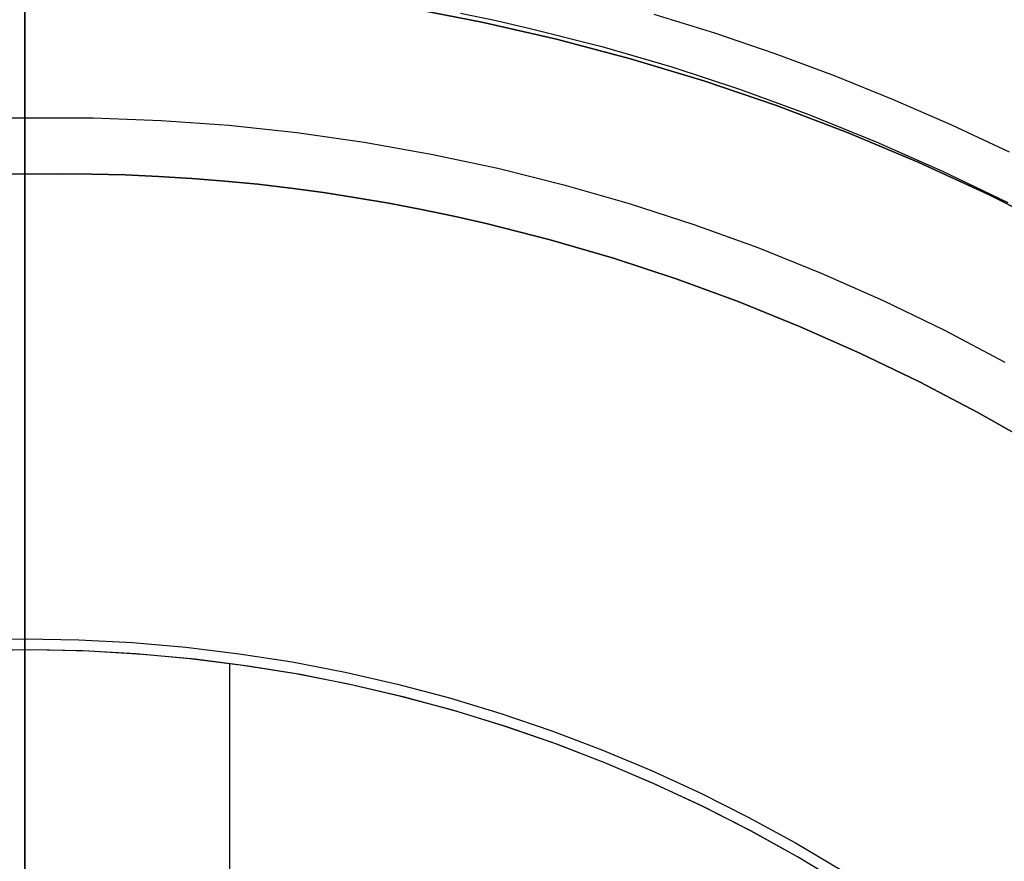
# Model space of a CAD drawing. Header units: millimetres. Extents: x -267 to 897, y -4167 to -3150.
# Tile 104 of 177: x 314 to 334, y -3489 to -3472. Entities that reach past the tile are written whole.
import ezdxf

# ---------------------------------------------------------------- set-up
doc = ezdxf.new("R2010")
doc.units = ezdxf.units.MM
doc.layers.add('1', color=7, linetype='Continuous')
doc.layers.add('BLANCO METALICO', color=7, linetype='Continuous', true_color=0xededed)

msp = doc.modelspace()

# ---------------------------------------------------------------- linework, layer by layer
at = {"layer": '1', "color": 250, "true_color": 0x111111}
for p, q in [((313.664, -3442.903, 31.002), (313.664, -3590.902, 31.002)), ((313.664, -3590.902, 31.002), (313.664, -3442.903, 31.002)), ((313.664, -3448.91, 65.792), (313.664, -3489.752, 65.792)), ((313.664, -3489.752, 65.792), (313.664, -3448.91, 65.792)), ((313.664, -3449.94, 48.502), (313.664, -3583.866, 48.502)), ((313.664, -3583.866, 48.502), (313.664, -3449.94, 48.502)), ((323.122, -3471.898, 109.131), (321.563, -3471.599, 109.131)), ((321.563, -3471.599, 112.4), (323.122, -3471.898, 112.4)), ((323.122, -3471.898, 109.131), (321.563, -3471.599, 109.131)), ((313.664, -3471.856, 117.834), (313.664, -3471.783, 117.763)), ((313.664, -3471.783, 117.763), (313.664, -3471.856, 117.834)), ((322.686, -3471.715, 115.668), (323.422, -3471.869, 115.668)), ((322.686, -3471.715, 115.668), (323.422, -3471.869, 115.668)), ((326.684, -3471.736, 109.131), (327.942, -3472.124, 109.131)), ((326.684, -3471.736, 109.131), (327.942, -3472.124, 109.131)), ((313.664, -3471.931, 117.901), (313.664, -3471.856, 117.834)), ((313.664, -3471.856, 117.834), (313.664, -3471.931, 117.901)), ((313.664, -3472.008, 117.967), (313.664, -3471.931, 117.901)), ((313.664, -3471.931, 117.901), (313.664, -3472.008, 117.967)), ((313.664, -3472.088, 118.029), (313.664, -3472.008, 117.967)), ((313.664, -3472.008, 117.967), (313.664, -3472.088, 118.029)), ((324.67, -3472.252, 109.131), (323.122, -3471.898, 109.131)), ((323.122, -3471.898, 112.4), (324.67, -3472.252, 112.4)), ((324.67, -3472.252, 109.131), (323.122, -3471.898, 109.131)), ((323.422, -3471.869, 115.668), (324.156, -3472.035, 115.668)), ((323.422, -3471.869, 115.668), (324.156, -3472.035, 115.668)), ((313.664, -3472.17, 118.089), (313.664, -3472.088, 118.029)), ((313.664, -3472.088, 118.029), (313.664, -3472.17, 118.089)), ((313.664, -3472.253, 118.146), (313.664, -3472.17, 118.089)), ((313.664, -3472.17, 118.089), (313.664, -3472.253, 118.146)), ((324.156, -3472.035, 115.668), (325.613, -3472.406, 115.668)), ((324.156, -3472.035, 115.668), (325.613, -3472.406, 115.668)), ((327.942, -3472.124, 109.131), (329.189, -3472.548, 109.131)), ((327.942, -3472.124, 109.131), (329.189, -3472.548, 109.131)), ((313.664, -3472.339, 118.2), (313.664, -3472.253, 118.146)), ((313.664, -3472.253, 118.146), (313.664, -3472.339, 118.2)), ((313.664, -3472.426, 118.251), (313.664, -3472.339, 118.2)), ((313.664, -3472.339, 118.2), (313.664, -3472.426, 118.251)), ((313.664, -3472.515, 118.299), (313.664, -3472.426, 118.251)), ((313.664, -3472.426, 118.251), (313.664, -3472.515, 118.299)), ((326.204, -3472.658, 109.131), (324.67, -3472.252, 109.131)), ((324.67, -3472.252, 112.4), (326.204, -3472.658, 112.4)), ((326.204, -3472.658, 109.131), (324.67, -3472.252, 109.131)), ((325.613, -3472.406, 115.668), (327.056, -3472.826, 115.668)), ((325.613, -3472.406, 115.668), (327.056, -3472.826, 115.668)), ((313.664, -3472.606, 118.344), (313.664, -3472.515, 118.299)), ((313.664, -3472.515, 118.299), (313.664, -3472.606, 118.344)), ((313.664, -3472.698, 118.386), (313.664, -3472.606, 118.344)), ((313.664, -3472.606, 118.344), (313.664, -3472.698, 118.386)), ((329.189, -3472.548, 109.131), (330.423, -3473.006, 109.131)), ((329.189, -3472.548, 109.131), (330.423, -3473.006, 109.131)), ((313.664, -3472.791, 118.425), (313.664, -3472.698, 118.386)), ((313.664, -3472.698, 118.386), (313.664, -3472.791, 118.425)), ((313.664, -3472.886, 118.46), (313.664, -3472.791, 118.425)), ((313.664, -3472.791, 118.425), (313.664, -3472.886, 118.46)), ((327.724, -3473.117, 109.131), (326.204, -3472.658, 109.131)), ((326.204, -3472.658, 112.4), (327.724, -3473.117, 112.4)), ((327.724, -3473.117, 109.131), (326.204, -3472.658, 109.131)), ((327.056, -3472.826, 115.668), (328.484, -3473.295, 115.668)), ((327.056, -3472.826, 115.668), (328.484, -3473.295, 115.668)), ((313.664, -3472.982, 118.492), (313.664, -3472.886, 118.46)), ((313.664, -3472.886, 118.46), (313.664, -3472.982, 118.492)), ((313.664, -3473.079, 118.521), (313.664, -3472.982, 118.492)), ((313.664, -3472.982, 118.492), (313.664, -3473.079, 118.521)), ((330.423, -3473.006, 109.131), (331.644, -3473.499, 109.131)), ((330.423, -3473.006, 109.131), (331.644, -3473.499, 109.131)), ((313.664, -3473.177, 118.547), (313.664, -3473.079, 118.521)), ((313.664, -3473.079, 118.521), (313.664, -3473.177, 118.547)), ((313.664, -3473.276, 118.569), (313.664, -3473.177, 118.547)), ((313.664, -3473.177, 118.547), (313.664, -3473.276, 118.569)), ((329.227, -3473.629, 109.131), (327.724, -3473.117, 109.131)), ((327.724, -3473.117, 112.4), (329.227, -3473.629, 112.4)), ((329.227, -3473.629, 109.131), (327.724, -3473.117, 109.131)), ((313.664, -3473.375, 118.588), (313.664, -3473.276, 118.569)), ((313.664, -3473.276, 118.569), (313.664, -3473.375, 118.588)), ((313.664, -3473.475, 118.604), (313.664, -3473.375, 118.588)), ((313.664, -3473.375, 118.588), (313.664, -3473.475, 118.604)), ((328.484, -3473.295, 115.668), (329.895, -3473.812, 115.668)), ((328.484, -3473.295, 115.668), (329.895, -3473.812, 115.668)), ((313.664, -3473.576, 118.616), (313.664, -3473.475, 118.604)), ((313.664, -3473.475, 118.604), (313.664, -3473.576, 118.616)), ((313.664, -3473.676, 118.624), (313.664, -3473.576, 118.616)), ((313.664, -3473.576, 118.616), (313.664, -3473.676, 118.624)), ((330.711, -3474.192, 109.131), (329.227, -3473.629, 109.131)), ((329.227, -3473.629, 112.4), (330.711, -3474.192, 112.4)), ((330.711, -3474.192, 109.131), (329.227, -3473.629, 109.131)), ((331.644, -3473.499, 109.131), (332.851, -3474.026, 109.131)), ((331.644, -3473.499, 109.131), (332.851, -3474.026, 109.131)), ((313.664, -3473.777, 118.63), (313.664, -3473.676, 118.624)), ((313.664, -3473.676, 118.624), (313.664, -3473.777, 118.63)), ((313.664, -3473.879, 118.631), (313.664, -3473.777, 118.63)), ((313.664, -3473.777, 118.63), (313.664, -3473.879, 118.631)), ((329.895, -3473.812, 115.668), (331.288, -3474.376, 115.668)), ((329.895, -3473.812, 115.668), (331.288, -3474.376, 115.668)), ((312.254, -3473.883, 118.631), (313.664, -3473.879, 118.631)), ((312.254, -3473.883, 118.631), (313.664, -3473.879, 118.631)), ((313.664, -3473.879, 118.631), (313.664, -3489.426, 118.631)), ((313.664, -3473.879, 118.631), (315.074, -3473.883, 118.631)), ((313.664, -3489.426, 118.631), (313.664, -3473.879, 118.631)), ((313.664, -3473.879, 118.631), (315.074, -3473.883, 118.631)), ((315.074, -3473.883, 118.631), (316.482, -3473.936, 118.631)), ((315.074, -3473.883, 118.631), (316.482, -3473.936, 118.631)), ((316.482, -3473.936, 118.631), (317.888, -3474.037, 118.631)), ((316.482, -3473.936, 118.631), (317.888, -3474.037, 118.631)), ((317.888, -3474.037, 118.631), (319.29, -3474.187, 118.631)), ((317.888, -3474.037, 118.631), (319.29, -3474.187, 118.631)), ((332.851, -3474.026, 109.131), (334.043, -3474.586, 109.131)), ((332.851, -3474.026, 109.131), (334.043, -3474.586, 109.131)), ((319.29, -3474.187, 118.631), (320.686, -3474.386, 118.631)), ((319.29, -3474.187, 118.631), (320.686, -3474.386, 118.631)), ((332.175, -3474.805, 109.131), (330.711, -3474.192, 109.131)), ((330.711, -3474.192, 112.4), (332.175, -3474.805, 112.4)), ((332.175, -3474.805, 109.131), (330.711, -3474.192, 109.131)), ((320.686, -3474.386, 118.631), (322.074, -3474.632, 118.631)), ((320.686, -3474.386, 118.631), (322.074, -3474.632, 118.631)), ((331.288, -3474.376, 115.668), (332.662, -3474.985, 115.668)), ((331.288, -3474.376, 115.668), (332.662, -3474.985, 115.668)), ((322.074, -3474.632, 118.631), (323.453, -3474.926, 118.631)), ((322.074, -3474.632, 118.631), (323.453, -3474.926, 118.631)), ((333.617, -3475.469, 109.131), (332.175, -3474.805, 109.131)), ((332.175, -3474.805, 112.4), (333.617, -3475.469, 112.4)), ((333.617, -3475.469, 109.131), (332.175, -3474.805, 109.131)), ((323.453, -3474.926, 118.631), (324.82, -3475.267, 118.631)), ((323.453, -3474.926, 118.631), (324.82, -3475.267, 118.631)), ((332.662, -3474.985, 115.668), (334.016, -3475.639, 115.668)), ((332.662, -3474.985, 115.668), (334.016, -3475.639, 115.668)), ((324.82, -3475.267, 118.631), (326.175, -3475.655, 118.631)), ((324.82, -3475.267, 118.631), (326.175, -3475.655, 118.631)), ((335.035, -3476.183, 109.131), (333.617, -3475.469, 109.131)), ((333.617, -3475.469, 112.4), (335.035, -3476.183, 112.4)), ((335.035, -3476.183, 109.131), (333.617, -3475.469, 109.131)), ((326.175, -3475.655, 118.631), (327.516, -3476.09, 118.631)), ((326.175, -3475.655, 118.631), (327.516, -3476.09, 118.631)), ((327.516, -3476.09, 118.631), (328.842, -3476.571, 118.631)), ((327.516, -3476.09, 118.631), (328.842, -3476.571, 118.631)), ((328.842, -3476.571, 118.631), (330.149, -3477.097, 118.631)), ((328.842, -3476.571, 118.631), (330.149, -3477.097, 118.631)), ((330.149, -3477.097, 118.631), (331.438, -3477.668, 118.631)), ((330.149, -3477.097, 118.631), (331.438, -3477.668, 118.631)), ((331.438, -3477.668, 118.631), (332.707, -3478.283, 118.631)), ((331.438, -3477.668, 118.631), (332.707, -3478.283, 118.631)), ((332.707, -3478.283, 118.631), (333.953, -3478.942, 118.631)), ((332.707, -3478.283, 118.631), (333.953, -3478.942, 118.631))]:
    msp.add_line(p, q, dxfattribs=at)
at = {"layer": '1', "color": 7, "true_color": 0xffffff}
for p, q in [((313.664, -3445.709, 31.002), (313.664, -3588.096, 31.002)), ((313.664, -3588.096, 31.002), (313.664, -3445.709, 31.002)), ((313.664, -3473.328, 0.787), (313.664, -3471.61, 1.004)), ((313.664, -3471.61, 1.004), (313.664, -3473.328, 0.787)), ((313.664, -3475.052, 0.629), (313.664, -3473.328, 0.787)), ((313.664, -3473.328, 0.787), (313.664, -3475.052, 0.629)), ((312.971, -3475.043, 0.629), (313.664, -3475.052, 0.629)), ((313.664, -3475.052, 0.629), (312.971, -3475.043, 0.629)), ((313.664, -3475.052, 0.629), (314.357, -3475.043, 0.629)), ((314.357, -3475.043, 0.629), (313.664, -3475.052, 0.629)), ((313.664, -3484.722, 0.157), (313.664, -3475.052, 0.629)), ((313.664, -3475.052, 0.629), (313.664, -3484.722, 0.157)), ((314.357, -3475.043, 0.629), (315.049, -3475.047, 0.629)), ((315.049, -3475.047, 0.629), (314.357, -3475.043, 0.629)), ((315.049, -3475.047, 0.629), (315.739, -3475.064, 0.629)), ((315.739, -3475.064, 0.629), (315.049, -3475.047, 0.629)), ((315.739, -3475.064, 0.629), (316.428, -3475.094, 0.629)), ((316.428, -3475.094, 0.629), (315.739, -3475.064, 0.629)), ((316.428, -3475.094, 0.629), (317.116, -3475.137, 0.629)), ((317.116, -3475.137, 0.629), (316.428, -3475.094, 0.629)), ((317.116, -3475.137, 0.629), (317.801, -3475.192, 0.629)), ((317.801, -3475.192, 0.629), (317.116, -3475.137, 0.629)), ((317.801, -3475.192, 0.629), (318.486, -3475.259, 0.629)), ((318.486, -3475.259, 0.629), (317.801, -3475.192, 0.629)), ((318.486, -3475.259, 0.629), (319.168, -3475.339, 0.629)), ((319.168, -3475.339, 0.629), (318.486, -3475.259, 0.629)), ((319.168, -3475.339, 0.629), (319.848, -3475.431, 0.629)), ((319.848, -3475.431, 0.629), (319.168, -3475.339, 0.629)), ((319.848, -3475.431, 0.629), (320.526, -3475.536, 0.629)), ((320.526, -3475.536, 0.629), (319.848, -3475.431, 0.629)), ((320.526, -3475.536, 0.629), (321.201, -3475.652, 0.629)), ((321.201, -3475.652, 0.629), (320.526, -3475.536, 0.629)), ((321.201, -3475.652, 0.629), (321.874, -3475.78, 0.629)), ((321.874, -3475.78, 0.629), (321.201, -3475.652, 0.629)), ((321.874, -3475.78, 0.629), (322.544, -3475.92, 0.629)), ((322.544, -3475.92, 0.629), (321.874, -3475.78, 0.629)), ((322.544, -3475.92, 0.629), (323.212, -3476.071, 0.629)), ((323.212, -3476.071, 0.629), (322.544, -3475.92, 0.629)), ((323.212, -3476.071, 0.629), (324.538, -3476.408, 0.629)), ((324.538, -3476.408, 0.629), (323.212, -3476.071, 0.629)), ((324.538, -3476.408, 0.629), (325.851, -3476.791, 0.629)), ((325.851, -3476.791, 0.629), (324.538, -3476.408, 0.629)), ((325.851, -3476.791, 0.629), (327.151, -3477.218, 0.629)), ((327.151, -3477.218, 0.629), (325.851, -3476.791, 0.629)), ((327.151, -3477.218, 0.629), (328.435, -3477.688, 0.629)), ((328.435, -3477.688, 0.629), (327.151, -3477.218, 0.629)), ((328.435, -3477.688, 0.629), (329.703, -3478.201, 0.629)), ((329.703, -3478.201, 0.629), (328.435, -3477.688, 0.629)), ((329.703, -3478.201, 0.629), (330.953, -3478.755, 0.629)), ((330.953, -3478.755, 0.629), (329.703, -3478.201, 0.629)), ((330.953, -3478.755, 0.629), (332.185, -3479.35, 0.629)), ((332.185, -3479.35, 0.629), (330.953, -3478.755, 0.629)), ((332.185, -3479.35, 0.629), (333.398, -3479.985, 0.629)), ((333.398, -3479.985, 0.629), (332.185, -3479.35, 0.629)), ((333.398, -3479.985, 0.629), (334.589, -3480.659, 0.629)), ((334.589, -3480.659, 0.629), (333.398, -3479.985, 0.629)), ((312.552, -3484.694, 0.17), (313.664, -3484.674, 0.17)), ((313.664, -3484.674, 0.17), (314.776, -3484.694, 0.17)), ((313.664, -3494.403), (313.664, -3484.722, 0.157)), ((313.664, -3484.722, 0.157), (313.664, -3494.403)), ((314.776, -3484.694, 0.17), (315.888, -3484.751, 0.17)), ((315.888, -3484.751, 0.17), (316.996, -3484.847, 0.17)), ((316.996, -3484.847, 0.17), (318.1, -3484.981, 0.17)), ((318.1, -3484.981, 0.17), (319.2, -3485.153, 0.17)), ((319.2, -3485.153, 0.17), (320.292, -3485.363, 0.17)), ((320.292, -3485.363, 0.17), (321.377, -3485.611, 0.17)), ((321.377, -3485.611, 0.17), (322.452, -3485.896, 0.17)), ((322.452, -3485.896, 0.17), (323.517, -3486.218, 0.17)), ((323.517, -3486.218, 0.17), (324.571, -3486.576, 0.17)), ((324.571, -3486.576, 0.17), (325.611, -3486.97, 0.17)), ((325.611, -3486.97, 0.17), (326.637, -3487.401, 0.17)), ((326.637, -3487.401, 0.17), (327.647, -3487.866, 0.17)), ((327.647, -3487.866, 0.17), (328.641, -3488.366, 0.17)), ((328.641, -3488.366, 0.17), (329.617, -3488.9, 0.17)), ((329.617, -3488.9, 0.17), (330.574, -3489.467, 0.17))]:
    msp.add_line(p, q, dxfattribs=at)
at = {"layer": 'BLANCO METALICO'}
for p, q in [((313.664, -3418.703, 239.116), (313.664, -3491.403, 239.116)), ((313.664, -3491.903, 239.916), (313.664, -3418.703, 239.916)), ((313.747, -3484.903, 262.532), (312.636, -3484.92, 262.532)), ((313.892, -3484.903, 256.532), (312.791, -3484.914, 256.532)), ((314.859, -3484.925, 262.532), (313.747, -3484.903, 262.532)), ((314.994, -3484.93, 256.532), (313.892, -3484.903, 256.532)), ((315.968, -3484.986, 262.532), (314.859, -3484.925, 262.532)), ((316.094, -3484.995, 256.532), (314.994, -3484.93, 256.532)), ((317.075, -3485.086, 262.532), (315.968, -3484.986, 262.532)), ((317.19, -3485.097, 256.532), (316.094, -3484.995, 256.532)), ((318.178, -3485.223, 262.532), (317.075, -3485.086, 262.532)), ((318.283, -3485.238, 256.532), (317.19, -3485.097, 256.532)), ((317.908, -3492.265, 262.532), (317.908, -3485.186, 262.532)), ((319.275, -3485.399, 262.532), (318.178, -3485.223, 262.532)), ((319.371, -3485.415, 256.532), (318.283, -3485.238, 256.532)), ((320.366, -3485.613, 262.532), (319.275, -3485.399, 262.532)), ((320.451, -3485.631, 256.532), (319.371, -3485.415, 256.532)), ((321.448, -3485.865, 262.532), (320.366, -3485.613, 262.532)), ((321.524, -3485.883, 256.532), (320.451, -3485.631, 256.532)), ((322.522, -3486.154, 262.532), (321.448, -3485.865, 262.532)), ((322.587, -3486.172, 256.532), (321.524, -3485.883, 256.532)), ((323.584, -3486.48, 262.532), (322.522, -3486.154, 262.532)), ((323.639, -3486.497, 256.532), (322.587, -3486.172, 256.532)), ((324.634, -3486.843, 262.532), (323.584, -3486.48, 262.532)), ((324.68, -3486.858, 256.532), (323.639, -3486.497, 256.532)), ((325.672, -3487.242, 262.532), (324.634, -3486.843, 262.532)), ((325.708, -3487.255, 256.532), (324.68, -3486.858, 256.532)), ((326.694, -3487.677, 262.532), (325.672, -3487.242, 262.532)), ((326.721, -3487.688, 256.532), (325.708, -3487.255, 256.532)), ((327.701, -3488.147, 262.532), (326.694, -3487.677, 262.532)), ((327.719, -3488.154, 256.532), (326.721, -3487.688, 256.532)), ((328.692, -3488.651, 262.532), (327.701, -3488.147, 262.532)), ((328.7, -3488.655, 256.532), (327.719, -3488.154, 256.532)), ((329.663, -3489.19, 262.532), (328.692, -3488.651, 262.532)), ((329.664, -3489.19, 256.532), (328.7, -3488.655, 256.532)), ((330.616, -3489.763, 262.532), (329.663, -3489.19, 262.532)), ((330.608, -3489.757, 256.532), (329.664, -3489.19, 256.532)), ((329.664, -3489.19, 262.532), (329.664, -3489.19, 256.532))]:
    msp.add_line(p, q, dxfattribs=at)

doc.saveas('drawing.dxf')
